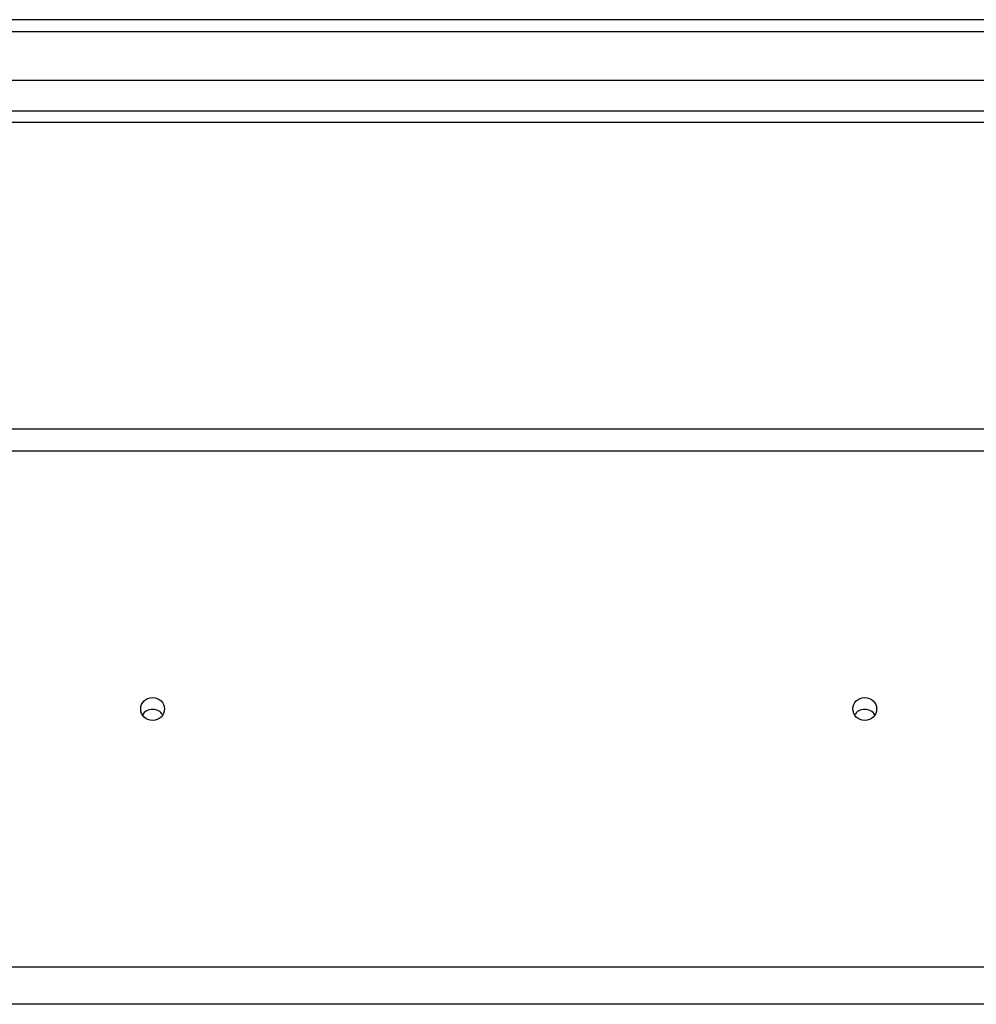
# Model space of a CAD drawing. Header units: inches. Extents: x 88 to 220, y 64 to 96.
# Tile 29 of 31: x 204 to 212, y 87 to 95. Entities that reach past the tile are written whole.
import ezdxf

# ---------------------------------------------------------------- set-up
doc = ezdxf.new("R2010")
doc.units = ezdxf.units.IN
doc.header["$MEASUREMENT"] = 0
doc.layers.add('Visible Edges(ANSI)', color=7, linetype='Continuous', lineweight=25)
doc.layers.add('Visible Tangent Edges(ANSI)', color=7, linetype='Continuous', lineweight=25)

msp = doc.modelspace()

# ---------------------------------------------------------------- linework, layer by layer
at = {"layer": 'Visible Edges(ANSI)'}
for p, q in [((219.9997, 94.9352), (154.1977, 94.9352)), ((219.39, 94.4233), (154.8073, 94.4233)), ((219.2015, 94.069), (154.9958, 94.069)), ((154.9648, 91.4866), (218.5987, 91.4866)), ((218.5987, 86.6351), (154.9648, 86.6351))]:
    msp.add_line(p, q, dxfattribs=at)
for centre in [(205.0987, 89.1246), (211.0987, 89.1246)]:
    msp.add_ellipse(centre, major_axis=(-0.1005, 0), ratio=0.966998, dxfattribs=at)
for centre in [(205.0987, 89.0242), (211.0987, 89.0242)]:
    msp.add_ellipse(centre, major_axis=(-0.1005, 0), ratio=0.966998, start_param=3.68386, end_param=5.740918, dxfattribs=at)
at = {"layer": 'Visible Tangent Edges(ANSI)'}
for p, q in [((154.1977, 94.8362), (219.9997, 94.8362)), ((154.8658, 94.168), (219.3315, 94.168)), ((154.9648, 91.3003), (218.5987, 91.3003)), ((218.5987, 86.9488), (154.9648, 86.9488))]:
    msp.add_line(p, q, dxfattribs=at)

doc.saveas('drawing.dxf')
